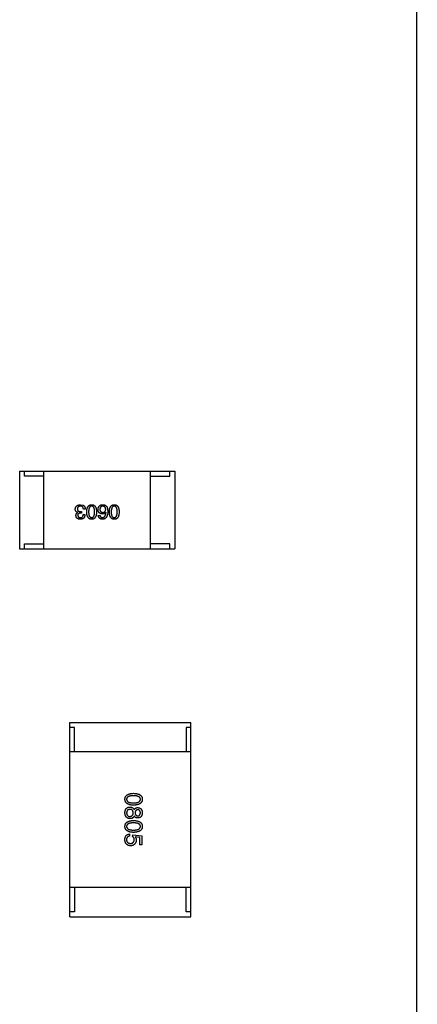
# Model space of a CAD drawing. Header units: inches. Extents: x -100 to 126, y -58 to 58.
# Tile 103 of 118: x 112.11 to 116.21, y -6.24 to 3.9. Entities that reach past the tile are written whole.
import ezdxf

# ---------------------------------------------------------------- set-up
doc = ezdxf.new("R2010")
doc.units = ezdxf.units.IN
doc.header["$LTSCALE"] = 1.21
doc.header["$MEASUREMENT"] = 0
doc.layers.get('0').update_dxf_attribs({"linetype": 'CONTINUOUS'})

msp = doc.modelspace()

# ---------------------------------------------------------------- linework, layer by layer
at = {"color": 7, "linetype": 'Continuous'}
for p, q in [((116.208, -55.789), (116.201, 16.087)), ((112.108, -0.749), (113.708, -0.749)), ((112.108, -0.749), (112.108, -1.549)), ((112.158, -0.799), (112.158, -0.749)), ((112.358, -0.799), (112.158, -0.799)), ((112.358, -1.549), (112.358, -0.749)), ((113.458, -1.549), (113.458, -0.749)), ((113.458, -0.799), (113.658, -0.799)), ((113.658, -0.799), (113.658, -0.749)), ((113.708, -0.749), (113.708, -1.549)), ((112.735, -1.095), (112.762, -1.099)), ((112.707, -1.175), (112.707, -1.174)), ((112.745, -1.181), (112.735, -1.181)), ((112.736, -1.165), (112.745, -1.165)), ((112.745, -1.165), (112.745, -1.181)), ((112.763, -1.196), (112.781, -1.196)), ((112.785, -1.142), (112.766, -1.142)), ((112.919, -1.205), (112.937, -1.205)), ((112.998, -1.173), (112.997, -1.172)), ((112.158, -1.499), (112.358, -1.499)), ((112.158, -1.549), (112.158, -1.499)), ((113.658, -1.499), (113.458, -1.499)), ((113.658, -1.549), (113.658, -1.499)), ((112.108, -1.549), (113.708, -1.549)), ((112.624, -3.339), (113.874, -3.339)), ((112.624, -5.339), (112.624, -3.339)), ((113.874, -5.339), (113.874, -3.339)), ((112.674, -3.389), (112.624, -3.389)), ((112.674, -3.639), (112.674, -3.389)), ((113.874, -3.389), (113.824, -3.389)), ((113.824, -3.389), (113.824, -3.639)), ((113.874, -3.639), (112.624, -3.639)), ((113.241, -4.487), (113.241, -4.51)), ((113.273, -4.513), (113.274, -4.494)), ((113.274, -4.494), (113.369, -4.507)), ((113.348, -4.524), (113.3, -4.517)), ((113.348, -4.598), (113.348, -4.524)), ((113.369, -4.507), (113.369, -4.598)), ((113.369, -4.598), (113.348, -4.598)), ((113.874, -5.039), (112.624, -5.039)), ((112.674, -5.039), (112.674, -5.289)), ((113.824, -5.289), (113.824, -5.039)), ((112.674, -5.289), (112.624, -5.289)), ((112.624, -5.339), (113.874, -5.339)), ((113.874, -5.289), (113.824, -5.289))]:
    msp.add_line(p, q, dxfattribs=at)
for points, knots in [([(112.682, -1.14), (112.682, -1.139), (112.682, -1.135), (112.683, -1.13), (112.685, -1.125), (112.686, -1.121), (112.688, -1.117), (112.691, -1.113), (112.693, -1.11), (112.697, -1.107), (112.7, -1.104), (112.704, -1.102), (112.708, -1.1), (112.713, -1.098), (112.718, -1.097), (112.723, -1.096), (112.729, -1.095), (112.733, -1.095), (112.735, -1.095)], [0, 0, 0, 0, 0.068236, 0.132937, 0.194125, 0.253174, 0.310181, 0.365986, 0.421096, 0.476216, 0.532352, 0.590232, 0.649824, 0.71274, 0.778406, 0.848058, 0.921922, 1, 1, 1, 1]), ([(112.735, -1.109), (112.733, -1.109), (112.731, -1.11), (112.727, -1.11), (112.724, -1.111), (112.721, -1.112), (112.718, -1.113), (112.716, -1.114), (112.713, -1.116), (112.711, -1.117), (112.709, -1.119), (112.708, -1.121), (112.706, -1.124), (112.705, -1.126), (112.704, -1.129), (112.703, -1.132), (112.703, -1.135), (112.703, -1.137), (112.703, -1.138)], [0, 0, 0, 0, 0.076694, 0.149502, 0.218019, 0.283183, 0.345589, 0.405199, 0.462852, 0.519478, 0.575313, 0.630559, 0.687006, 0.744638, 0.804006, 0.866059, 0.931486, 1, 1, 1, 1]), ([(112.766, -1.142), (112.766, -1.141), (112.766, -1.138), (112.765, -1.135), (112.764, -1.131), (112.763, -1.128), (112.762, -1.125), (112.761, -1.122), (112.759, -1.12), (112.758, -1.117), (112.755, -1.116), (112.753, -1.114), (112.751, -1.112), (112.748, -1.111), (112.745, -1.11), (112.742, -1.11), (112.738, -1.109), (112.736, -1.109), (112.735, -1.109)], [0, 0, 0, 0, 0.07723, 0.149593, 0.217944, 0.282232, 0.34411, 0.402297, 0.458791, 0.513966, 0.568538, 0.623291, 0.679957, 0.737243, 0.798142, 0.86118, 0.928728, 1, 1, 1, 1]), ([(112.762, -1.099), (112.763, -1.1), (112.765, -1.101), (112.767, -1.102), (112.77, -1.104), (112.772, -1.106), (112.774, -1.108), (112.776, -1.11), (112.777, -1.112), (112.779, -1.115), (112.78, -1.118), (112.781, -1.121), (112.782, -1.124), (112.783, -1.127), (112.784, -1.131), (112.784, -1.134), (112.784, -1.138), (112.784, -1.141), (112.785, -1.142)], [0, 0, 0, 0, 0.056906, 0.113264, 0.168825, 0.223843, 0.279195, 0.335267, 0.392098, 0.450414, 0.51054, 0.572219, 0.636652, 0.703156, 0.773102, 0.845505, 0.921063, 1, 1, 1, 1]), ([(112.799, -1.168), (112.8, -1.165), (112.8, -1.16), (112.801, -1.151), (112.802, -1.144), (112.803, -1.137), (112.805, -1.13), (112.807, -1.124), (112.81, -1.118), (112.813, -1.113), (112.816, -1.109), (112.82, -1.105), (112.824, -1.102), (112.829, -1.099), (112.834, -1.097), (112.839, -1.096), (112.844, -1.095), (112.848, -1.095), (112.85, -1.095)], [0, 0, 0, 0, 0.08769, 0.170218, 0.24749, 0.319818, 0.387758, 0.451391, 0.511445, 0.568185, 0.622681, 0.67526, 0.726746, 0.778428, 0.830764, 0.884397, 0.940866, 1, 1, 1, 1]), ([(112.85, -1.109), (112.849, -1.109), (112.847, -1.11), (112.843, -1.11), (112.84, -1.112), (112.837, -1.113), (112.834, -1.115), (112.831, -1.118), (112.829, -1.121), (112.827, -1.125), (112.825, -1.128), (112.823, -1.133), (112.822, -1.138), (112.821, -1.143), (112.82, -1.149), (112.82, -1.155), (112.819, -1.161), (112.819, -1.166), (112.819, -1.168)], [0, 0, 0, 0, 0.050879, 0.099377, 0.146973, 0.193618, 0.240619, 0.289461, 0.34047, 0.395283, 0.453059, 0.515633, 0.582666, 0.655287, 0.732971, 0.815933, 0.905166, 1, 1, 1, 1]), ([(112.85, -1.095), (112.852, -1.095), (112.856, -1.095), (112.862, -1.096), (112.867, -1.097), (112.872, -1.099), (112.876, -1.102), (112.881, -1.105), (112.884, -1.109), (112.888, -1.113), (112.891, -1.118), (112.893, -1.124), (112.896, -1.13), (112.897, -1.137), (112.899, -1.144), (112.9, -1.151), (112.901, -1.16), (112.901, -1.165), (112.901, -1.168)], [0, 0, 0, 0, 0.059135, 0.115606, 0.169241, 0.221578, 0.273261, 0.324749, 0.377329, 0.431642, 0.488541, 0.548597, 0.612232, 0.680174, 0.752504, 0.829777, 0.912307, 1, 1, 1, 1]), ([(112.881, -1.168), (112.881, -1.166), (112.881, -1.161), (112.88, -1.155), (112.88, -1.148), (112.879, -1.143), (112.878, -1.137), (112.876, -1.132), (112.875, -1.128), (112.873, -1.124), (112.871, -1.121), (112.869, -1.118), (112.866, -1.115), (112.864, -1.113), (112.861, -1.111), (112.857, -1.11), (112.854, -1.109), (112.852, -1.109), (112.85, -1.109)], [0, 0, 0, 0, 0.096457, 0.187288, 0.27178, 0.350132, 0.423455, 0.491343, 0.554037, 0.612253, 0.666313, 0.717038, 0.764921, 0.811214, 0.856775, 0.902988, 0.950234, 1, 1, 1, 1]), ([(112.916, -1.144), (112.916, -1.142), (112.916, -1.139), (112.917, -1.133), (112.918, -1.129), (112.92, -1.124), (112.922, -1.119), (112.924, -1.115), (112.927, -1.111), (112.93, -1.108), (112.931, -1.107)], [0, 0, 0, 0, 0.12904, 0.253809, 0.377066, 0.499122, 0.621469, 0.744665, 0.870607, 1, 1, 1, 1]), ([(112.931, -1.107), (112.932, -1.106), (112.934, -1.104), (112.937, -1.101), (112.941, -1.099), (112.945, -1.097), (112.95, -1.096), (112.956, -1.095), (112.962, -1.094), (112.966, -1.095), (112.968, -1.095)], [0, 0, 0, 0, 0.105033, 0.21147, 0.321511, 0.438526, 0.563605, 0.698055, 0.843218, 1, 1, 1, 1]), ([(112.964, -1.109), (112.963, -1.109), (112.961, -1.11), (112.958, -1.11), (112.955, -1.111), (112.952, -1.112), (112.95, -1.113), (112.948, -1.115), (112.946, -1.117), (112.944, -1.119), (112.942, -1.121), (112.94, -1.123), (112.939, -1.126), (112.938, -1.129), (112.937, -1.132), (112.936, -1.135), (112.936, -1.139), (112.936, -1.142), (112.936, -1.143)], [0, 0, 0, 0, 0.066682, 0.130303, 0.190802, 0.248749, 0.30534, 0.361219, 0.415721, 0.471765, 0.528279, 0.586428, 0.64659, 0.710143, 0.776461, 0.846692, 0.921137, 1, 1, 1, 1]), ([(112.996, -1.142), (112.995, -1.141), (112.995, -1.138), (112.995, -1.135), (112.994, -1.131), (112.993, -1.128), (112.992, -1.125), (112.99, -1.123), (112.989, -1.12), (112.987, -1.118), (112.985, -1.116), (112.983, -1.114), (112.98, -1.113), (112.977, -1.112), (112.974, -1.111), (112.971, -1.11), (112.968, -1.109), (112.966, -1.109), (112.964, -1.109)], [0, 0, 0, 0, 0.076467, 0.148148, 0.216496, 0.280559, 0.342274, 0.401168, 0.458322, 0.514073, 0.569257, 0.62465, 0.68124, 0.739113, 0.799947, 0.862804, 0.929597, 1, 1, 1, 1]), ([(112.968, -1.095), (112.97, -1.095), (112.974, -1.095), (112.98, -1.096), (112.985, -1.098), (112.99, -1.1), (112.995, -1.103), (112.999, -1.106), (113.003, -1.11), (113.005, -1.113), (113.006, -1.114)], [0, 0, 0, 0, 0.137449, 0.267856, 0.393219, 0.514735, 0.63397, 0.753734, 0.874967, 1, 1, 1, 1]), ([(113.006, -1.114), (113.007, -1.116), (113.009, -1.119), (113.011, -1.124), (113.013, -1.13), (113.014, -1.136), (113.015, -1.143), (113.016, -1.15), (113.017, -1.157), (113.017, -1.162), (113.017, -1.165)], [0, 0, 0, 0, 0.101889, 0.209155, 0.322694, 0.442863, 0.569758, 0.70479, 0.848502, 1, 1, 1, 1]), ([(113.033, -1.168), (113.033, -1.165), (113.033, -1.16), (113.034, -1.151), (113.035, -1.144), (113.036, -1.137), (113.038, -1.13), (113.04, -1.124), (113.043, -1.118), (113.046, -1.113), (113.049, -1.109), (113.053, -1.105), (113.057, -1.102), (113.062, -1.099), (113.067, -1.097), (113.072, -1.096), (113.078, -1.095), (113.081, -1.095), (113.083, -1.095)], [0, 0, 0, 0, 0.08769, 0.170218, 0.24749, 0.319818, 0.387758, 0.451391, 0.511445, 0.568185, 0.622681, 0.67526, 0.726746, 0.778428, 0.830764, 0.884397, 0.940866, 1, 1, 1, 1]), ([(113.083, -1.109), (113.082, -1.109), (113.08, -1.11), (113.076, -1.11), (113.073, -1.112), (113.07, -1.113), (113.067, -1.115), (113.064, -1.118), (113.062, -1.121), (113.06, -1.125), (113.058, -1.128), (113.057, -1.133), (113.055, -1.138), (113.054, -1.143), (113.053, -1.149), (113.053, -1.155), (113.052, -1.161), (113.052, -1.166), (113.052, -1.168)], [0, 0, 0, 0, 0.050879, 0.099377, 0.146973, 0.193618, 0.240619, 0.289461, 0.34047, 0.395283, 0.453059, 0.515633, 0.582666, 0.655287, 0.732971, 0.815933, 0.905166, 1, 1, 1, 1]), ([(113.083, -1.095), (113.085, -1.095), (113.089, -1.095), (113.095, -1.096), (113.1, -1.097), (113.105, -1.099), (113.11, -1.102), (113.114, -1.105), (113.117, -1.109), (113.121, -1.113), (113.124, -1.118), (113.126, -1.124), (113.129, -1.13), (113.131, -1.137), (113.132, -1.144), (113.133, -1.151), (113.134, -1.16), (113.134, -1.165), (113.134, -1.168)], [0, 0, 0, 0, 0.059135, 0.115606, 0.169241, 0.221578, 0.273261, 0.324749, 0.377329, 0.431642, 0.488541, 0.548597, 0.612232, 0.680174, 0.752504, 0.829777, 0.912307, 1, 1, 1, 1]), ([(113.114, -1.168), (113.114, -1.166), (113.114, -1.161), (113.113, -1.155), (113.113, -1.148), (113.112, -1.143), (113.111, -1.137), (113.11, -1.132), (113.108, -1.128), (113.106, -1.124), (113.104, -1.121), (113.102, -1.118), (113.1, -1.115), (113.097, -1.113), (113.094, -1.111), (113.091, -1.11), (113.087, -1.109), (113.085, -1.109), (113.083, -1.109)], [0, 0, 0, 0, 0.096457, 0.187288, 0.27178, 0.350132, 0.423455, 0.491343, 0.554037, 0.612253, 0.666313, 0.717038, 0.764921, 0.811214, 0.856775, 0.902988, 0.950234, 1, 1, 1, 1]), ([(112.707, -1.174), (112.706, -1.174), (112.704, -1.173), (112.701, -1.172), (112.698, -1.171), (112.696, -1.169), (112.694, -1.168), (112.692, -1.166), (112.69, -1.164), (112.688, -1.162), (112.687, -1.16), (112.685, -1.158), (112.684, -1.155), (112.684, -1.152), (112.683, -1.15), (112.682, -1.147), (112.682, -1.144), (112.682, -1.142), (112.682, -1.14)], [0, 0, 0, 0, 0.069445, 0.136039, 0.200011, 0.261745, 0.322328, 0.381403, 0.438864, 0.496655, 0.554398, 0.612391, 0.672266, 0.733005, 0.79604, 0.861293, 0.928785, 1, 1, 1, 1]), ([(112.689, -1.206), (112.689, -1.204), (112.689, -1.201), (112.69, -1.196), (112.691, -1.191), (112.693, -1.187), (112.696, -1.183), (112.699, -1.18), (112.702, -1.177), (112.705, -1.176), (112.707, -1.175)], [0, 0, 0, 0, 0.143686, 0.277942, 0.40333, 0.521785, 0.638573, 0.755208, 0.874773, 1, 1, 1, 1]), ([(112.734, -1.245), (112.732, -1.244), (112.729, -1.244), (112.724, -1.244), (112.719, -1.243), (112.715, -1.242), (112.711, -1.24), (112.707, -1.238), (112.704, -1.236), (112.701, -1.234), (112.698, -1.232), (112.696, -1.229), (112.694, -1.226), (112.692, -1.222), (112.691, -1.219), (112.69, -1.215), (112.689, -1.21), (112.689, -1.208), (112.689, -1.206)], [0, 0, 0, 0, 0.077845, 0.151584, 0.221397, 0.287366, 0.350104, 0.410398, 0.467998, 0.524388, 0.579979, 0.635152, 0.690917, 0.747936, 0.806661, 0.867861, 0.932479, 1, 1, 1, 1]), ([(112.703, -1.138), (112.703, -1.139), (112.703, -1.141), (112.703, -1.144), (112.704, -1.147), (112.705, -1.15), (112.706, -1.152), (112.707, -1.155), (112.709, -1.157), (112.711, -1.158), (112.713, -1.16), (112.716, -1.161), (112.718, -1.162), (112.722, -1.163), (112.725, -1.164), (112.728, -1.165), (112.732, -1.165), (112.735, -1.165), (112.736, -1.165)], [0, 0, 0, 0, 0.066518, 0.129194, 0.188613, 0.245254, 0.300032, 0.353805, 0.407079, 0.461108, 0.516272, 0.574141, 0.634837, 0.699275, 0.767504, 0.840272, 0.917505, 1, 1, 1, 1]), ([(112.735, -1.181), (112.734, -1.181), (112.732, -1.181), (112.729, -1.181), (112.726, -1.182), (112.723, -1.182), (112.721, -1.183), (112.719, -1.184), (112.717, -1.186), (112.715, -1.187), (112.713, -1.189), (112.712, -1.19), (112.71, -1.192), (112.709, -1.194), (112.709, -1.197), (112.708, -1.199), (112.708, -1.202), (112.708, -1.203), (112.707, -1.204)], [0, 0, 0, 0, 0.079415, 0.154091, 0.22508, 0.29186, 0.355026, 0.415127, 0.472418, 0.528511, 0.583551, 0.638361, 0.693547, 0.750023, 0.807857, 0.868401, 0.932259, 1, 1, 1, 1]), ([(112.707, -1.204), (112.708, -1.205), (112.708, -1.207), (112.708, -1.21), (112.709, -1.212), (112.71, -1.214), (112.711, -1.216), (112.712, -1.218), (112.713, -1.22), (112.715, -1.221), (112.717, -1.223), (112.719, -1.224), (112.721, -1.225), (112.723, -1.226), (112.726, -1.226), (112.729, -1.227), (112.731, -1.227), (112.733, -1.227), (112.735, -1.227)], [0, 0, 0, 0, 0.067655, 0.132224, 0.194132, 0.253145, 0.309858, 0.366002, 0.421361, 0.47702, 0.532632, 0.590536, 0.65067, 0.713258, 0.779588, 0.848803, 0.921949, 1, 1, 1, 1]), ([(112.781, -1.196), (112.781, -1.198), (112.781, -1.202), (112.78, -1.207), (112.779, -1.212), (112.778, -1.217), (112.776, -1.221), (112.774, -1.225), (112.772, -1.229), (112.769, -1.232), (112.766, -1.235), (112.762, -1.237), (112.758, -1.24), (112.754, -1.241), (112.75, -1.243), (112.745, -1.244), (112.739, -1.244), (112.736, -1.245), (112.734, -1.245)], [0, 0, 0, 0, 0.074804, 0.144899, 0.211458, 0.274554, 0.334363, 0.392059, 0.448123, 0.503024, 0.558154, 0.613471, 0.670844, 0.729926, 0.792003, 0.857405, 0.926768, 1, 1, 1, 1]), ([(112.735, -1.227), (112.736, -1.227), (112.738, -1.227), (112.741, -1.227), (112.744, -1.226), (112.747, -1.225), (112.749, -1.224), (112.752, -1.223), (112.754, -1.221), (112.756, -1.22), (112.757, -1.218), (112.759, -1.215), (112.76, -1.213), (112.761, -1.21), (112.762, -1.207), (112.763, -1.203), (112.763, -1.2), (112.763, -1.197), (112.763, -1.196)], [0, 0, 0, 0, 0.069877, 0.136363, 0.198671, 0.257968, 0.315462, 0.370709, 0.425568, 0.479847, 0.535753, 0.592303, 0.651386, 0.713311, 0.778642, 0.84836, 0.921866, 1, 1, 1, 1]), ([(112.85, -1.245), (112.848, -1.244), (112.844, -1.244), (112.839, -1.243), (112.834, -1.242), (112.829, -1.239), (112.824, -1.237), (112.82, -1.233), (112.817, -1.229), (112.813, -1.225), (112.81, -1.22), (112.808, -1.214), (112.805, -1.208), (112.803, -1.201), (112.802, -1.194), (112.801, -1.186), (112.8, -1.177), (112.8, -1.171), (112.799, -1.168)], [0, 0, 0, 0, 0.057415, 0.112361, 0.16496, 0.216437, 0.267441, 0.318839, 0.371478, 0.426325, 0.483626, 0.544235, 0.608673, 0.677374, 0.750405, 0.828394, 0.911525, 1, 1, 1, 1]), ([(112.819, -1.168), (112.819, -1.171), (112.819, -1.175), (112.82, -1.182), (112.82, -1.188), (112.821, -1.194), (112.822, -1.199), (112.823, -1.204), (112.825, -1.209), (112.827, -1.213), (112.829, -1.216), (112.831, -1.219), (112.834, -1.222), (112.837, -1.224), (112.84, -1.225), (112.843, -1.227), (112.847, -1.227), (112.849, -1.227), (112.85, -1.227)], [0, 0, 0, 0, 0.095719, 0.185854, 0.269738, 0.347952, 0.420315, 0.487894, 0.550245, 0.608186, 0.662454, 0.713283, 0.761375, 0.808209, 0.854301, 0.901312, 0.949396, 1, 1, 1, 1]), ([(112.85, -1.227), (112.852, -1.227), (112.854, -1.227), (112.857, -1.227), (112.861, -1.225), (112.864, -1.224), (112.866, -1.222), (112.869, -1.219), (112.871, -1.216), (112.873, -1.213), (112.875, -1.209), (112.876, -1.204), (112.878, -1.199), (112.879, -1.194), (112.88, -1.188), (112.88, -1.182), (112.881, -1.175), (112.881, -1.171), (112.881, -1.168)], [0, 0, 0, 0, 0.049764, 0.097007, 0.143217, 0.188577, 0.235116, 0.282997, 0.333719, 0.387776, 0.445989, 0.508679, 0.576563, 0.649481, 0.728235, 0.812722, 0.903548, 1, 1, 1, 1]), ([(112.901, -1.168), (112.901, -1.171), (112.901, -1.177), (112.9, -1.186), (112.899, -1.194), (112.897, -1.201), (112.896, -1.208), (112.893, -1.214), (112.891, -1.22), (112.888, -1.225), (112.884, -1.23), (112.881, -1.234), (112.876, -1.237), (112.872, -1.24), (112.867, -1.242), (112.862, -1.243), (112.856, -1.244), (112.852, -1.244), (112.85, -1.245)], [0, 0, 0, 0, 0.088823, 0.172287, 0.250296, 0.323438, 0.392244, 0.456221, 0.516635, 0.573871, 0.628, 0.680335, 0.731489, 0.782557, 0.834044, 0.886738, 0.942089, 1, 1, 1, 1]), ([(112.963, -1.19), (112.961, -1.19), (112.957, -1.19), (112.952, -1.189), (112.947, -1.188), (112.943, -1.186), (112.939, -1.185), (112.935, -1.182), (112.932, -1.18), (112.928, -1.177), (112.926, -1.174), (112.923, -1.171), (112.921, -1.167), (112.919, -1.163), (112.918, -1.159), (112.917, -1.154), (112.916, -1.149), (112.916, -1.146), (112.916, -1.144)], [0, 0, 0, 0, 0.074228, 0.144548, 0.211288, 0.274576, 0.335162, 0.393915, 0.450599, 0.506657, 0.562409, 0.618617, 0.676096, 0.735061, 0.79654, 0.860906, 0.928473, 1, 1, 1, 1]), ([(112.963, -1.245), (112.961, -1.244), (112.958, -1.244), (112.954, -1.243), (112.949, -1.243), (112.945, -1.241), (112.942, -1.24), (112.938, -1.238), (112.935, -1.236), (112.932, -1.234), (112.93, -1.231), (112.927, -1.228), (112.925, -1.225), (112.923, -1.222), (112.922, -1.218), (112.921, -1.214), (112.92, -1.21), (112.919, -1.207), (112.919, -1.205)], [0, 0, 0, 0, 0.073784, 0.144317, 0.211047, 0.274818, 0.336501, 0.395724, 0.453465, 0.510016, 0.566585, 0.622844, 0.680328, 0.739335, 0.800408, 0.863904, 0.93053, 1, 1, 1, 1]), ([(112.936, -1.143), (112.936, -1.144), (112.936, -1.147), (112.936, -1.15), (112.937, -1.153), (112.938, -1.156), (112.939, -1.159), (112.941, -1.162), (112.942, -1.164), (112.944, -1.166), (112.946, -1.168), (112.948, -1.169), (112.95, -1.171), (112.953, -1.172), (112.956, -1.173), (112.959, -1.173), (112.962, -1.174), (112.964, -1.174), (112.965, -1.174)], [0, 0, 0, 0, 0.076288, 0.14871, 0.216387, 0.281386, 0.342528, 0.402111, 0.4591, 0.514852, 0.569974, 0.625644, 0.682226, 0.740156, 0.800362, 0.863471, 0.930116, 1, 1, 1, 1]), ([(112.937, -1.205), (112.938, -1.207), (112.938, -1.21), (112.94, -1.215), (112.943, -1.219), (112.946, -1.222), (112.949, -1.224), (112.953, -1.226), (112.958, -1.227), (112.961, -1.227), (112.963, -1.227)], [0, 0, 0, 0, 0.1439, 0.274233, 0.394478, 0.509388, 0.621911, 0.738504, 0.863414, 1, 1, 1, 1]), ([(113.017, -1.165), (113.017, -1.168), (113.017, -1.174), (113.016, -1.183), (113.015, -1.191), (113.013, -1.199), (113.011, -1.206), (113.009, -1.213), (113.006, -1.219), (113.003, -1.224), (112.999, -1.229), (112.995, -1.233), (112.991, -1.236), (112.986, -1.239), (112.981, -1.241), (112.975, -1.243), (112.969, -1.244), (112.965, -1.244), (112.963, -1.245)], [0, 0, 0, 0, 0.087517, 0.169686, 0.246944, 0.319347, 0.387088, 0.450961, 0.511075, 0.567974, 0.622351, 0.675039, 0.726853, 0.778688, 0.83093, 0.884738, 0.941043, 1, 1, 1, 1]), ([(112.997, -1.172), (112.996, -1.174), (112.995, -1.177), (112.991, -1.18), (112.988, -1.184), (112.984, -1.186), (112.979, -1.188), (112.974, -1.189), (112.969, -1.19), (112.965, -1.19), (112.963, -1.19)], [0, 0, 0, 0, 0.122276, 0.239997, 0.35611, 0.473903, 0.59404, 0.720428, 0.855383, 1, 1, 1, 1]), ([(112.963, -1.227), (112.964, -1.227), (112.967, -1.227), (112.97, -1.226), (112.974, -1.225), (112.977, -1.223), (112.98, -1.221), (112.983, -1.219), (112.985, -1.216), (112.988, -1.213), (112.99, -1.209), (112.992, -1.205), (112.993, -1.201), (112.995, -1.196), (112.996, -1.191), (112.997, -1.185), (112.998, -1.18), (112.998, -1.175), (112.998, -1.173)], [0, 0, 0, 0, 0.054741, 0.107075, 0.158339, 0.208382, 0.258772, 0.310045, 0.362765, 0.417822, 0.475982, 0.537466, 0.602901, 0.673037, 0.747247, 0.826291, 0.910782, 1, 1, 1, 1]), ([(112.965, -1.174), (112.966, -1.174), (112.969, -1.174), (112.972, -1.173), (112.975, -1.173), (112.978, -1.172), (112.981, -1.171), (112.983, -1.169), (112.985, -1.168), (112.987, -1.166), (112.989, -1.164), (112.991, -1.161), (112.992, -1.159), (112.993, -1.156), (112.994, -1.153), (112.995, -1.149), (112.995, -1.146), (112.995, -1.143), (112.996, -1.142)], [0, 0, 0, 0, 0.070453, 0.136523, 0.199866, 0.260392, 0.318446, 0.374657, 0.430182, 0.485556, 0.541071, 0.598396, 0.657208, 0.718642, 0.783247, 0.851631, 0.923928, 1, 1, 1, 1]), ([(113.083, -1.245), (113.081, -1.244), (113.078, -1.244), (113.072, -1.243), (113.067, -1.242), (113.062, -1.239), (113.058, -1.237), (113.054, -1.233), (113.05, -1.229), (113.046, -1.225), (113.043, -1.22), (113.041, -1.214), (113.038, -1.208), (113.037, -1.201), (113.035, -1.194), (113.034, -1.186), (113.033, -1.177), (113.033, -1.171), (113.033, -1.168)], [0, 0, 0, 0, 0.057415, 0.112361, 0.16496, 0.216437, 0.267441, 0.318839, 0.371478, 0.426325, 0.483626, 0.544235, 0.608673, 0.677374, 0.750405, 0.828394, 0.911525, 1, 1, 1, 1]), ([(113.052, -1.168), (113.052, -1.171), (113.052, -1.175), (113.053, -1.182), (113.053, -1.188), (113.054, -1.194), (113.055, -1.199), (113.057, -1.204), (113.058, -1.209), (113.06, -1.213), (113.062, -1.216), (113.064, -1.219), (113.067, -1.222), (113.07, -1.224), (113.073, -1.225), (113.076, -1.227), (113.08, -1.227), (113.082, -1.227), (113.083, -1.227)], [0, 0, 0, 0, 0.095719, 0.185854, 0.269738, 0.347952, 0.420315, 0.487894, 0.550245, 0.608186, 0.662454, 0.713283, 0.761375, 0.808209, 0.854301, 0.901312, 0.949396, 1, 1, 1, 1]), ([(113.083, -1.227), (113.085, -1.227), (113.087, -1.227), (113.091, -1.227), (113.094, -1.225), (113.097, -1.224), (113.099, -1.222), (113.102, -1.219), (113.104, -1.216), (113.106, -1.213), (113.108, -1.209), (113.11, -1.204), (113.111, -1.199), (113.112, -1.194), (113.113, -1.188), (113.113, -1.182), (113.114, -1.175), (113.114, -1.171), (113.114, -1.168)], [0, 0, 0, 0, 0.049764, 0.097007, 0.143217, 0.188577, 0.235116, 0.282997, 0.333719, 0.387776, 0.445989, 0.508679, 0.576563, 0.649481, 0.728235, 0.812722, 0.903548, 1, 1, 1, 1]), ([(113.134, -1.168), (113.134, -1.171), (113.134, -1.177), (113.133, -1.186), (113.132, -1.194), (113.131, -1.201), (113.129, -1.208), (113.126, -1.214), (113.124, -1.22), (113.121, -1.225), (113.117, -1.23), (113.114, -1.234), (113.11, -1.237), (113.105, -1.24), (113.1, -1.242), (113.095, -1.243), (113.089, -1.244), (113.085, -1.244), (113.083, -1.245)], [0, 0, 0, 0, 0.088823, 0.172287, 0.250296, 0.323438, 0.392244, 0.456221, 0.516635, 0.573871, 0.628, 0.680335, 0.731489, 0.782557, 0.834044, 0.886738, 0.942089, 1, 1, 1, 1]), ([(113.193, -4.129), (113.194, -4.127), (113.194, -4.122), (113.195, -4.116), (113.197, -4.109), (113.199, -4.103), (113.202, -4.098), (113.206, -4.093), (113.211, -4.089), (113.216, -4.085), (113.222, -4.081), (113.229, -4.078), (113.236, -4.075), (113.244, -4.073), (113.252, -4.071), (113.262, -4.07), (113.272, -4.069), (113.278, -4.069), (113.282, -4.068)], [0, 0, 0, 0, 0.059135, 0.115606, 0.169241, 0.221578, 0.273261, 0.324749, 0.377329, 0.431642, 0.488541, 0.548597, 0.612232, 0.680174, 0.752504, 0.829777, 0.912307, 1, 1, 1, 1]), ([(113.282, -4.19), (113.278, -4.19), (113.272, -4.19), (113.262, -4.189), (113.252, -4.188), (113.244, -4.186), (113.236, -4.184), (113.229, -4.181), (113.222, -4.178), (113.216, -4.174), (113.211, -4.17), (113.206, -4.166), (113.202, -4.161), (113.199, -4.155), (113.197, -4.15), (113.195, -4.143), (113.194, -4.136), (113.194, -4.132), (113.193, -4.129)], [0, 0, 0, 0, 0.08769, 0.170218, 0.24749, 0.319818, 0.387758, 0.451391, 0.511445, 0.568185, 0.622681, 0.67526, 0.726746, 0.778428, 0.830764, 0.884397, 0.940866, 1, 1, 1, 1]), ([(113.282, -4.093), (113.279, -4.093), (113.274, -4.093), (113.266, -4.094), (113.258, -4.094), (113.251, -4.095), (113.245, -4.097), (113.239, -4.098), (113.234, -4.1), (113.229, -4.102), (113.225, -4.104), (113.221, -4.107), (113.218, -4.11), (113.216, -4.113), (113.213, -4.117), (113.212, -4.121), (113.211, -4.125), (113.211, -4.128), (113.211, -4.129)], [0, 0, 0, 0, 0.096457, 0.187288, 0.27178, 0.350132, 0.423455, 0.491343, 0.554037, 0.612253, 0.666313, 0.717038, 0.764921, 0.811214, 0.856775, 0.902988, 0.950234, 1, 1, 1, 1]), ([(113.211, -4.129), (113.211, -4.131), (113.211, -4.134), (113.212, -4.138), (113.214, -4.142), (113.216, -4.146), (113.218, -4.149), (113.222, -4.152), (113.225, -4.155), (113.229, -4.158), (113.234, -4.16), (113.239, -4.162), (113.245, -4.163), (113.251, -4.165), (113.258, -4.166), (113.266, -4.166), (113.274, -4.167), (113.279, -4.167), (113.282, -4.167)], [0, 0, 0, 0, 0.050879, 0.099377, 0.146973, 0.193618, 0.240619, 0.289461, 0.34047, 0.395283, 0.453059, 0.515633, 0.582666, 0.655287, 0.732971, 0.815933, 0.905166, 1, 1, 1, 1]), ([(113.282, -4.068), (113.286, -4.069), (113.293, -4.069), (113.303, -4.07), (113.313, -4.071), (113.321, -4.073), (113.33, -4.075), (113.337, -4.078), (113.344, -4.081), (113.35, -4.085), (113.355, -4.089), (113.36, -4.093), (113.364, -4.098), (113.367, -4.103), (113.37, -4.109), (113.372, -4.116), (113.373, -4.122), (113.373, -4.127), (113.373, -4.129)], [0, 0, 0, 0, 0.088823, 0.172287, 0.250296, 0.323438, 0.392244, 0.456221, 0.516635, 0.573871, 0.628, 0.680335, 0.731489, 0.782557, 0.834044, 0.886738, 0.942089, 1, 1, 1, 1]), ([(113.353, -4.129), (113.353, -4.128), (113.353, -4.125), (113.352, -4.121), (113.35, -4.117), (113.348, -4.113), (113.346, -4.11), (113.343, -4.107), (113.339, -4.104), (113.335, -4.102), (113.33, -4.1), (113.325, -4.098), (113.319, -4.097), (113.313, -4.095), (113.306, -4.094), (113.298, -4.094), (113.29, -4.093), (113.285, -4.093), (113.282, -4.093)], [0, 0, 0, 0, 0.049764, 0.097007, 0.143217, 0.188577, 0.235116, 0.282997, 0.333719, 0.387776, 0.445989, 0.508679, 0.576563, 0.649481, 0.728235, 0.812722, 0.903548, 1, 1, 1, 1]), ([(113.282, -4.167), (113.285, -4.167), (113.29, -4.167), (113.298, -4.166), (113.306, -4.166), (113.313, -4.165), (113.319, -4.163), (113.325, -4.162), (113.33, -4.16), (113.335, -4.158), (113.339, -4.155), (113.343, -4.152), (113.346, -4.149), (113.348, -4.146), (113.35, -4.142), (113.352, -4.138), (113.353, -4.134), (113.353, -4.131), (113.353, -4.129)], [0, 0, 0, 0, 0.095719, 0.185854, 0.269738, 0.347952, 0.420315, 0.487894, 0.550245, 0.608186, 0.662454, 0.713283, 0.761375, 0.808209, 0.854301, 0.901312, 0.949396, 1, 1, 1, 1]), ([(113.373, -4.129), (113.373, -4.132), (113.373, -4.136), (113.372, -4.143), (113.37, -4.149), (113.367, -4.155), (113.364, -4.16), (113.36, -4.165), (113.355, -4.17), (113.35, -4.174), (113.343, -4.177), (113.337, -4.181), (113.329, -4.183), (113.321, -4.186), (113.312, -4.187), (113.303, -4.189), (113.293, -4.19), (113.286, -4.19), (113.282, -4.19)], [0, 0, 0, 0, 0.057415, 0.112361, 0.16496, 0.216437, 0.267441, 0.318839, 0.371478, 0.426325, 0.483626, 0.544235, 0.608673, 0.677374, 0.750405, 0.828394, 0.911525, 1, 1, 1, 1]), ([(113.193, -4.269), (113.194, -4.267), (113.194, -4.263), (113.194, -4.257), (113.195, -4.252), (113.197, -4.246), (113.198, -4.241), (113.2, -4.236), (113.203, -4.232), (113.204, -4.228), (113.205, -4.227)], [0, 0, 0, 0, 0.13653, 0.26876, 0.397215, 0.522413, 0.644414, 0.764201, 0.883142, 1, 1, 1, 1]), ([(113.205, -4.227), (113.206, -4.226), (113.209, -4.223), (113.213, -4.219), (113.217, -4.216), (113.222, -4.213), (113.228, -4.211), (113.234, -4.21), (113.24, -4.209), (113.244, -4.209), (113.247, -4.209)], [0, 0, 0, 0, 0.121334, 0.240101, 0.357317, 0.475776, 0.596894, 0.724283, 0.857844, 1, 1, 1, 1]), ([(113.247, -4.233), (113.245, -4.233), (113.242, -4.233), (113.238, -4.234), (113.235, -4.235), (113.231, -4.236), (113.228, -4.237), (113.225, -4.239), (113.223, -4.241), (113.22, -4.243), (113.218, -4.246), (113.216, -4.248), (113.215, -4.251), (113.214, -4.255), (113.213, -4.258), (113.212, -4.262), (113.211, -4.266), (113.211, -4.269), (113.211, -4.27)], [0, 0, 0, 0, 0.07252, 0.140686, 0.205443, 0.26703, 0.326354, 0.384104, 0.439766, 0.495311, 0.550984, 0.607613, 0.665493, 0.725807, 0.789411, 0.855451, 0.925738, 1, 1, 1, 1]), ([(113.247, -4.209), (113.248, -4.209), (113.25, -4.209), (113.254, -4.21), (113.258, -4.21), (113.261, -4.211), (113.264, -4.212), (113.267, -4.213), (113.27, -4.215), (113.273, -4.217), (113.276, -4.219), (113.278, -4.221), (113.281, -4.223), (113.283, -4.226), (113.285, -4.229), (113.287, -4.232), (113.288, -4.235), (113.289, -4.238), (113.29, -4.239)], [0, 0, 0, 0, 0.068822, 0.135337, 0.199038, 0.261214, 0.321766, 0.381425, 0.440344, 0.498682, 0.556705, 0.615561, 0.675694, 0.73661, 0.799456, 0.863789, 0.930545, 1, 1, 1, 1]), ([(113.279, -4.269), (113.279, -4.268), (113.279, -4.265), (113.278, -4.261), (113.278, -4.258), (113.277, -4.254), (113.275, -4.251), (113.274, -4.248), (113.272, -4.245), (113.27, -4.243), (113.268, -4.241), (113.266, -4.239), (113.263, -4.237), (113.26, -4.236), (113.257, -4.235), (113.254, -4.234), (113.25, -4.233), (113.248, -4.233), (113.247, -4.233)], [0, 0, 0, 0, 0.076562, 0.148189, 0.216609, 0.28142, 0.343253, 0.401799, 0.459138, 0.514974, 0.570421, 0.626257, 0.682679, 0.740336, 0.80046, 0.863813, 0.929909, 1, 1, 1, 1]), ([(113.29, -4.239), (113.291, -4.237), (113.292, -4.233), (113.295, -4.228), (113.299, -4.224), (113.303, -4.221), (113.308, -4.218), (113.313, -4.217), (113.319, -4.215), (113.323, -4.215), (113.325, -4.215)], [0, 0, 0, 0, 0.132742, 0.256795, 0.375957, 0.492237, 0.609618, 0.731133, 0.860269, 1, 1, 1, 1]), ([(113.326, -4.238), (113.325, -4.238), (113.323, -4.238), (113.32, -4.239), (113.317, -4.239), (113.315, -4.24), (113.313, -4.242), (113.31, -4.243), (113.308, -4.245), (113.306, -4.247), (113.305, -4.249), (113.303, -4.251), (113.302, -4.254), (113.301, -4.256), (113.3, -4.259), (113.3, -4.262), (113.299, -4.266), (113.299, -4.268), (113.299, -4.269)], [0, 0, 0, 0, 0.067043, 0.130802, 0.192027, 0.250798, 0.30826, 0.364316, 0.419983, 0.47593, 0.532817, 0.590858, 0.651464, 0.713723, 0.780127, 0.849118, 0.92291, 1, 1, 1, 1]), ([(113.325, -4.215), (113.327, -4.215), (113.331, -4.216), (113.336, -4.217), (113.341, -4.218), (113.346, -4.22), (113.35, -4.222), (113.354, -4.224), (113.358, -4.227), (113.361, -4.23), (113.364, -4.234), (113.366, -4.238), (113.368, -4.242), (113.37, -4.247), (113.372, -4.252), (113.372, -4.257), (113.373, -4.262), (113.373, -4.266), (113.373, -4.268)], [0, 0, 0, 0, 0.071542, 0.139287, 0.203651, 0.265538, 0.324457, 0.381995, 0.437781, 0.493803, 0.549164, 0.606177, 0.66489, 0.725508, 0.788564, 0.85542, 0.925667, 1, 1, 1, 1]), ([(113.353, -4.267), (113.353, -4.266), (113.353, -4.264), (113.352, -4.261), (113.352, -4.258), (113.351, -4.255), (113.35, -4.253), (113.349, -4.25), (113.347, -4.248), (113.346, -4.246), (113.344, -4.244), (113.342, -4.243), (113.34, -4.241), (113.337, -4.24), (113.335, -4.239), (113.332, -4.239), (113.329, -4.238), (113.327, -4.238), (113.326, -4.238)], [0, 0, 0, 0, 0.075557, 0.146611, 0.21444, 0.278495, 0.339982, 0.398623, 0.456136, 0.512069, 0.567701, 0.623634, 0.680708, 0.738987, 0.799416, 0.863245, 0.92995, 1, 1, 1, 1]), ([(113.248, -4.329), (113.245, -4.329), (113.241, -4.329), (113.235, -4.328), (113.23, -4.326), (113.225, -4.325), (113.22, -4.322), (113.215, -4.32), (113.211, -4.316), (113.208, -4.313), (113.205, -4.309), (113.202, -4.304), (113.199, -4.3), (113.197, -4.294), (113.196, -4.289), (113.195, -4.283), (113.194, -4.276), (113.194, -4.272), (113.193, -4.269)], [0, 0, 0, 0, 0.06968, 0.135944, 0.198981, 0.258982, 0.317281, 0.373824, 0.42926, 0.484562, 0.540496, 0.597679, 0.656868, 0.718691, 0.783312, 0.851663, 0.923646, 1, 1, 1, 1]), ([(113.193, -4.409), (113.194, -4.407), (113.194, -4.402), (113.195, -4.395), (113.197, -4.389), (113.199, -4.383), (113.202, -4.378), (113.206, -4.373), (113.211, -4.368), (113.216, -4.364), (113.222, -4.361), (113.229, -4.358), (113.236, -4.355), (113.244, -4.353), (113.252, -4.351), (113.262, -4.349), (113.272, -4.349), (113.278, -4.348), (113.282, -4.348)], [0, 0, 0, 0, 0.059135, 0.115606, 0.169241, 0.221578, 0.273261, 0.324749, 0.377329, 0.431642, 0.488541, 0.548597, 0.612232, 0.680174, 0.752504, 0.829777, 0.912307, 1, 1, 1, 1]), ([(113.211, -4.27), (113.211, -4.272), (113.211, -4.274), (113.212, -4.279), (113.213, -4.282), (113.214, -4.286), (113.215, -4.289), (113.216, -4.292), (113.218, -4.294), (113.22, -4.297), (113.222, -4.299), (113.225, -4.301), (113.227, -4.302), (113.23, -4.304), (113.234, -4.305), (113.237, -4.305), (113.241, -4.306), (113.243, -4.306), (113.245, -4.306)], [0, 0, 0, 0, 0.0776, 0.150314, 0.218679, 0.283513, 0.345211, 0.403641, 0.460086, 0.515561, 0.570367, 0.624858, 0.681288, 0.738957, 0.798757, 0.862357, 0.929052, 1, 1, 1, 1]), ([(113.245, -4.306), (113.246, -4.306), (113.249, -4.306), (113.252, -4.305), (113.256, -4.304), (113.259, -4.303), (113.262, -4.302), (113.265, -4.3), (113.268, -4.298), (113.27, -4.296), (113.272, -4.294), (113.274, -4.291), (113.275, -4.288), (113.277, -4.285), (113.278, -4.281), (113.278, -4.278), (113.279, -4.274), (113.279, -4.271), (113.279, -4.269)], [0, 0, 0, 0, 0.071413, 0.139516, 0.20324, 0.264153, 0.322833, 0.379219, 0.435209, 0.489722, 0.545298, 0.601932, 0.660517, 0.721325, 0.785533, 0.852903, 0.924101, 1, 1, 1, 1]), ([(113.29, -4.301), (113.289, -4.302), (113.288, -4.304), (113.287, -4.307), (113.285, -4.31), (113.283, -4.313), (113.281, -4.316), (113.278, -4.318), (113.276, -4.32), (113.273, -4.322), (113.271, -4.324), (113.268, -4.325), (113.265, -4.327), (113.262, -4.328), (113.258, -4.328), (113.255, -4.329), (113.251, -4.329), (113.249, -4.329), (113.248, -4.329)], [0, 0, 0, 0, 0.069603, 0.136474, 0.200929, 0.263703, 0.324809, 0.384285, 0.443434, 0.501638, 0.560365, 0.618874, 0.678742, 0.739545, 0.801231, 0.865534, 0.931221, 1, 1, 1, 1]), ([(113.282, -4.348), (113.286, -4.348), (113.293, -4.349), (113.303, -4.349), (113.313, -4.351), (113.321, -4.353), (113.33, -4.355), (113.337, -4.358), (113.344, -4.361), (113.35, -4.364), (113.355, -4.368), (113.36, -4.373), (113.364, -4.378), (113.367, -4.383), (113.37, -4.389), (113.372, -4.395), (113.373, -4.402), (113.373, -4.407), (113.373, -4.409)], [0, 0, 0, 0, 0.088823, 0.172287, 0.250296, 0.323438, 0.392244, 0.456221, 0.516635, 0.573871, 0.628, 0.680335, 0.731489, 0.782557, 0.834044, 0.886738, 0.942089, 1, 1, 1, 1]), ([(113.328, -4.322), (113.326, -4.322), (113.322, -4.322), (113.316, -4.321), (113.31, -4.319), (113.305, -4.317), (113.301, -4.314), (113.296, -4.31), (113.293, -4.306), (113.291, -4.302), (113.29, -4.301)], [0, 0, 0, 0, 0.138147, 0.267795, 0.391766, 0.511012, 0.62907, 0.748401, 0.871454, 1, 1, 1, 1]), ([(113.299, -4.269), (113.299, -4.27), (113.299, -4.273), (113.299, -4.276), (113.3, -4.279), (113.301, -4.282), (113.302, -4.285), (113.304, -4.288), (113.305, -4.29), (113.307, -4.292), (113.309, -4.294), (113.311, -4.295), (113.313, -4.297), (113.315, -4.298), (113.318, -4.299), (113.321, -4.3), (113.324, -4.3), (113.326, -4.301), (113.327, -4.301)], [0, 0, 0, 0, 0.075808, 0.148373, 0.216387, 0.281687, 0.343489, 0.403088, 0.460989, 0.517898, 0.573457, 0.629399, 0.685821, 0.744385, 0.803618, 0.866047, 0.931776, 1, 1, 1, 1]), ([(113.327, -4.301), (113.328, -4.301), (113.33, -4.3), (113.333, -4.3), (113.336, -4.299), (113.338, -4.298), (113.34, -4.297), (113.342, -4.295), (113.344, -4.293), (113.346, -4.291), (113.347, -4.289), (113.349, -4.287), (113.35, -4.284), (113.351, -4.281), (113.352, -4.278), (113.352, -4.275), (113.353, -4.271), (113.353, -4.269), (113.353, -4.267)], [0, 0, 0, 0, 0.064018, 0.124966, 0.182804, 0.239382, 0.294558, 0.348344, 0.403187, 0.458161, 0.51512, 0.574434, 0.635897, 0.701087, 0.76894, 0.842071, 0.918495, 1, 1, 1, 1]), ([(113.373, -4.268), (113.373, -4.27), (113.373, -4.274), (113.372, -4.28), (113.371, -4.285), (113.37, -4.29), (113.368, -4.295), (113.366, -4.299), (113.364, -4.303), (113.361, -4.307), (113.358, -4.31), (113.355, -4.313), (113.351, -4.316), (113.347, -4.318), (113.343, -4.319), (113.338, -4.321), (113.333, -4.322), (113.33, -4.322), (113.328, -4.322)], [0, 0, 0, 0, 0.077526, 0.150841, 0.220702, 0.28656, 0.349565, 0.409651, 0.467804, 0.52441, 0.580445, 0.635614, 0.691632, 0.748826, 0.807408, 0.868814, 0.932776, 1, 1, 1, 1]), ([(113.282, -4.47), (113.278, -4.47), (113.272, -4.47), (113.262, -4.469), (113.252, -4.468), (113.244, -4.466), (113.236, -4.464), (113.229, -4.461), (113.222, -4.458), (113.216, -4.454), (113.211, -4.45), (113.206, -4.446), (113.202, -4.441), (113.199, -4.435), (113.197, -4.429), (113.195, -4.423), (113.194, -4.416), (113.194, -4.412), (113.193, -4.409)], [0, 0, 0, 0, 0.08769, 0.170218, 0.24749, 0.319818, 0.387758, 0.451391, 0.511445, 0.568185, 0.622681, 0.67526, 0.726746, 0.778428, 0.830764, 0.884397, 0.940866, 1, 1, 1, 1]), ([(113.282, -4.373), (113.279, -4.373), (113.274, -4.373), (113.266, -4.373), (113.258, -4.374), (113.251, -4.375), (113.245, -4.376), (113.239, -4.378), (113.234, -4.38), (113.229, -4.382), (113.225, -4.384), (113.221, -4.387), (113.218, -4.39), (113.216, -4.393), (113.213, -4.397), (113.212, -4.401), (113.211, -4.405), (113.211, -4.408), (113.211, -4.409)], [0, 0, 0, 0, 0.096457, 0.187288, 0.27178, 0.350132, 0.423455, 0.491343, 0.554037, 0.612253, 0.666313, 0.717038, 0.764921, 0.811214, 0.856775, 0.902988, 0.950234, 1, 1, 1, 1]), ([(113.211, -4.409), (113.211, -4.411), (113.211, -4.414), (113.212, -4.418), (113.214, -4.422), (113.216, -4.426), (113.218, -4.429), (113.222, -4.432), (113.225, -4.435), (113.229, -4.437), (113.234, -4.44), (113.239, -4.441), (113.245, -4.443), (113.251, -4.444), (113.258, -4.445), (113.266, -4.446), (113.274, -4.446), (113.279, -4.447), (113.282, -4.447)], [0, 0, 0, 0, 0.050879, 0.099377, 0.146973, 0.193618, 0.240619, 0.289461, 0.34047, 0.395283, 0.453059, 0.515633, 0.582666, 0.655287, 0.732971, 0.815933, 0.905166, 1, 1, 1, 1]), ([(113.353, -4.409), (113.353, -4.408), (113.353, -4.405), (113.352, -4.401), (113.35, -4.397), (113.348, -4.393), (113.346, -4.39), (113.343, -4.387), (113.339, -4.384), (113.335, -4.382), (113.33, -4.38), (113.325, -4.378), (113.319, -4.376), (113.313, -4.375), (113.306, -4.374), (113.298, -4.373), (113.29, -4.373), (113.285, -4.373), (113.282, -4.373)], [0, 0, 0, 0, 0.049764, 0.097007, 0.143217, 0.188577, 0.235116, 0.282997, 0.333719, 0.387776, 0.445989, 0.508679, 0.576563, 0.649481, 0.728235, 0.812722, 0.903548, 1, 1, 1, 1]), ([(113.282, -4.447), (113.285, -4.447), (113.29, -4.446), (113.298, -4.446), (113.306, -4.445), (113.313, -4.444), (113.319, -4.443), (113.325, -4.441), (113.33, -4.44), (113.335, -4.437), (113.339, -4.435), (113.343, -4.432), (113.346, -4.429), (113.348, -4.426), (113.35, -4.422), (113.352, -4.418), (113.353, -4.414), (113.353, -4.411), (113.353, -4.409)], [0, 0, 0, 0, 0.095719, 0.185854, 0.269738, 0.347952, 0.420315, 0.487894, 0.550245, 0.608186, 0.662454, 0.713283, 0.761375, 0.808209, 0.854301, 0.901312, 0.949396, 1, 1, 1, 1]), ([(113.373, -4.409), (113.373, -4.412), (113.373, -4.416), (113.372, -4.423), (113.37, -4.429), (113.367, -4.435), (113.364, -4.44), (113.36, -4.445), (113.355, -4.45), (113.35, -4.454), (113.343, -4.457), (113.337, -4.46), (113.329, -4.463), (113.321, -4.465), (113.312, -4.467), (113.303, -4.469), (113.293, -4.47), (113.286, -4.47), (113.282, -4.47)], [0, 0, 0, 0, 0.057415, 0.112361, 0.16496, 0.216437, 0.267441, 0.318839, 0.371478, 0.426325, 0.483626, 0.544235, 0.608673, 0.677374, 0.750405, 0.828394, 0.911525, 1, 1, 1, 1]), ([(113.193, -4.544), (113.193, -4.542), (113.194, -4.538), (113.194, -4.532), (113.195, -4.526), (113.197, -4.521), (113.198, -4.516), (113.2, -4.512), (113.203, -4.508), (113.206, -4.504), (113.209, -4.5), (113.212, -4.497), (113.216, -4.495), (113.22, -4.492), (113.225, -4.491), (113.23, -4.489), (113.235, -4.488), (113.239, -4.487), (113.241, -4.487)], [0, 0, 0, 0, 0.07675, 0.149009, 0.217978, 0.283063, 0.345633, 0.405367, 0.463029, 0.519693, 0.575209, 0.63084, 0.687188, 0.744755, 0.80458, 0.866456, 0.931455, 1, 1, 1, 1]), ([(113.253, -4.609), (113.251, -4.609), (113.246, -4.608), (113.24, -4.607), (113.233, -4.606), (113.228, -4.604), (113.222, -4.601), (113.217, -4.598), (113.213, -4.595), (113.209, -4.591), (113.205, -4.587), (113.202, -4.582), (113.2, -4.577), (113.197, -4.571), (113.196, -4.565), (113.194, -4.558), (113.194, -4.551), (113.194, -4.547), (113.193, -4.544)], [0, 0, 0, 0, 0.072059, 0.140306, 0.204979, 0.266634, 0.325874, 0.383142, 0.43925, 0.494606, 0.550243, 0.607052, 0.665283, 0.725601, 0.788702, 0.855342, 0.925663, 1, 1, 1, 1]), ([(113.241, -4.51), (113.239, -4.51), (113.237, -4.51), (113.234, -4.511), (113.23, -4.512), (113.227, -4.514), (113.225, -4.515), (113.222, -4.517), (113.22, -4.519), (113.218, -4.521), (113.216, -4.524), (113.214, -4.527), (113.213, -4.53), (113.212, -4.533), (113.211, -4.536), (113.211, -4.54), (113.21, -4.544), (113.21, -4.547), (113.21, -4.548)], [0, 0, 0, 0, 0.06824, 0.133365, 0.195311, 0.254979, 0.31258, 0.369355, 0.42502, 0.480685, 0.537071, 0.594926, 0.654594, 0.71717, 0.782295, 0.851087, 0.923352, 1, 1, 1, 1]), ([(113.21, -4.548), (113.21, -4.549), (113.211, -4.552), (113.211, -4.556), (113.212, -4.56), (113.214, -4.563), (113.215, -4.566), (113.217, -4.569), (113.219, -4.572), (113.222, -4.574), (113.224, -4.576), (113.227, -4.578), (113.23, -4.58), (113.234, -4.581), (113.238, -4.582), (113.242, -4.583), (113.246, -4.584), (113.249, -4.584), (113.25, -4.584)], [0, 0, 0, 0, 0.067726, 0.132546, 0.194993, 0.254797, 0.312461, 0.369383, 0.42535, 0.481426, 0.538244, 0.596335, 0.656445, 0.71861, 0.783506, 0.852071, 0.923924, 1, 1, 1, 1]), ([(113.25, -4.584), (113.252, -4.584), (113.255, -4.584), (113.259, -4.584), (113.263, -4.583), (113.267, -4.581), (113.27, -4.58), (113.274, -4.578), (113.276, -4.576), (113.279, -4.574), (113.281, -4.571), (113.283, -4.569), (113.285, -4.565), (113.287, -4.562), (113.288, -4.559), (113.289, -4.555), (113.289, -4.55), (113.29, -4.548), (113.29, -4.546)], [0, 0, 0, 0, 0.073549, 0.143536, 0.210228, 0.273048, 0.333445, 0.391906, 0.448817, 0.504546, 0.560621, 0.616911, 0.67411, 0.733659, 0.795545, 0.859934, 0.928168, 1, 1, 1, 1]), ([(113.31, -4.55), (113.31, -4.552), (113.31, -4.557), (113.309, -4.563), (113.307, -4.569), (113.305, -4.574), (113.303, -4.579), (113.3, -4.584), (113.297, -4.588), (113.294, -4.592), (113.29, -4.596), (113.286, -4.599), (113.281, -4.602), (113.277, -4.604), (113.271, -4.606), (113.266, -4.607), (113.26, -4.608), (113.256, -4.609), (113.253, -4.609)], [0, 0, 0, 0, 0.074169, 0.144191, 0.211174, 0.274715, 0.33616, 0.395289, 0.452703, 0.509444, 0.565799, 0.622393, 0.679639, 0.738541, 0.799819, 0.863216, 0.929944, 1, 1, 1, 1]), ([(113.29, -4.546), (113.29, -4.544), (113.29, -4.541), (113.289, -4.536), (113.288, -4.532), (113.286, -4.527), (113.283, -4.523), (113.28, -4.519), (113.277, -4.516), (113.274, -4.514), (113.273, -4.513)], [0, 0, 0, 0, 0.129611, 0.255135, 0.377151, 0.497362, 0.617547, 0.740801, 0.867529, 1, 1, 1, 1]), ([(113.3, -4.517), (113.301, -4.518), (113.302, -4.52), (113.304, -4.524), (113.306, -4.528), (113.308, -4.532), (113.309, -4.537), (113.31, -4.541), (113.31, -4.545), (113.31, -4.549), (113.31, -4.55)], [0, 0, 0, 0, 0.126876, 0.250969, 0.374496, 0.497315, 0.61991, 0.744391, 0.870512, 1, 1, 1, 1])]:
    msp.add_open_spline(points, degree=3, knots=knots, dxfattribs=at)

doc.saveas('drawing.dxf')
